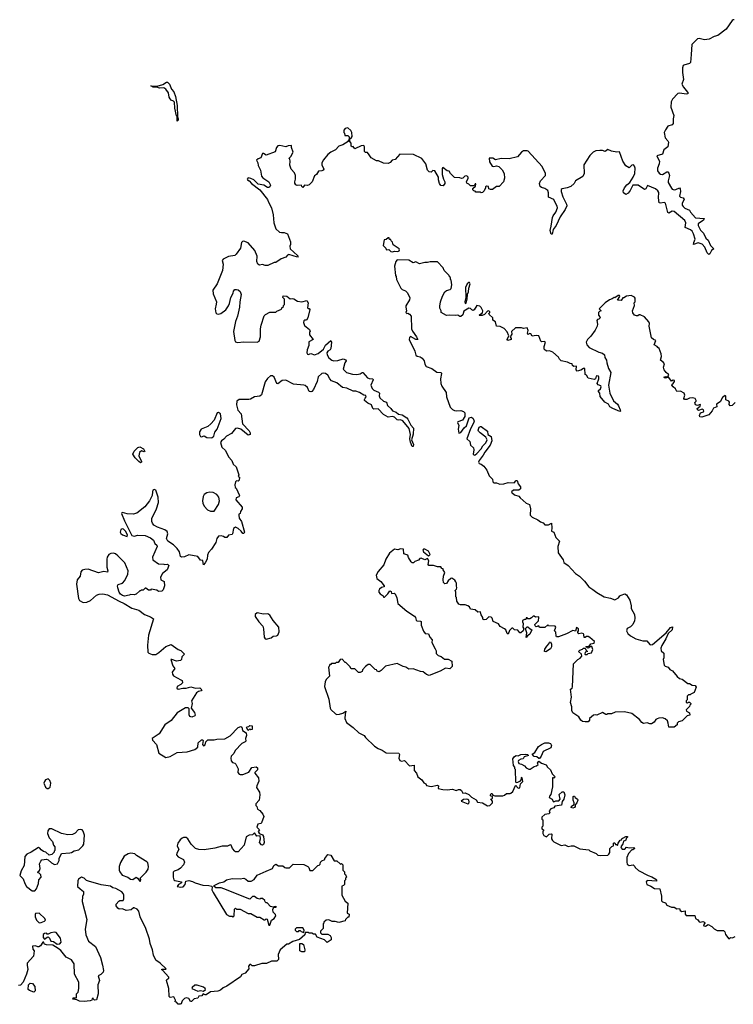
# Model space of a CAD drawing. Extents: x 2106670 to 2323771, y 35271 to 224896.
# Tile 50 of 256: x 2131667 to 2139625, y 97488 to 108472. Entities that reach past the tile are written whole.
import ezdxf

# ---------------------------------------------------------------- set-up
doc = ezdxf.new("R2010")
doc.units = 0

msp = doc.modelspace()

# ---------------------------------------------------------------- linework, layer by layer
at = {"layer": '0CON20XD'}
for points in [[(2139635, 108470), (2139625, 108472), (2139612, 108465), (2139545, 108367), (2139454, 108296), (2139410, 108285), (2139355, 108254), (2139305, 108248), (2139245, 108263), (2139225, 108258), (2139163, 108195), (2139157, 108083), (2139149, 107995), (2139135, 107984), (2139073, 107967), (2139065, 107960), (2139059, 107935), (2139058, 107885), (2139070, 107805), (2139051, 107755), (2139068, 107718), (2139116, 107665), (2139121, 107655), (2139117, 107645), (2139105, 107641), (2139025, 107653), (2139005, 107650), (2138946, 107585), (2138932, 107555), (2138927, 107497), (2138963, 107405), (2138954, 107365), (2138954, 107315), (2138945, 107300), (2138896, 107284), (2138868, 107245), (2138855, 107215), (2138864, 107154), (2138895, 107122), (2138902, 107105), (2138894, 107055), (2138850, 107020), (2138837, 106973), (2138774, 106955), (2138775, 106942), (2138801, 106895), (2138799, 106865), (2138778, 106815), (2138781, 106785), (2138799, 106759), (2138815, 106750), (2138835, 106747), (2138884, 106776), (2138895, 106774), (2138905, 106761), (2138913, 106733), (2138899, 106675), (2138900, 106655), (2138935, 106594), (2138945, 106582), (2138965, 106576), (2138985, 106578), (2139025, 106596), (2139032, 106585), (2139036, 106554), (2139026, 106505), (2139035, 106494), (2139065, 106484), (2139077, 106467), (2139054, 106425), (2139055, 106405), (2139065, 106387), (2139085, 106368), (2139137, 106347), (2139146, 106325), (2139202, 106262), (2139302, 106255), (2139292, 106235), (2139232, 106195), (2139232, 106175), (2139259, 106125), (2139291, 106091), (2139317, 106037), (2139345, 106011), (2139372, 105952), (2139408, 105915), (2139381, 105899), (2139365, 105862), (2139353, 105853), (2139335, 105872), (2139306, 105936), (2139277, 105967), (2139235, 105983), (2139180, 105965), (2139186, 105985), (2139199, 106025), (2139180, 106085), (2139165, 106114), (2139149, 106129), (2139088, 106155), (2139097, 106205), (2139085, 106233), (2138965, 106332), (2138945, 106338), (2138905, 106314), (2138895, 106320), (2138868, 106425), (2138855, 106432), (2138814, 106424), (2138800, 106430), (2138791, 106485), (2138796, 106545), (2138782, 106565), (2138758, 106585), (2138667, 106623), (2138650, 106585), (2138635, 106578), (2138565, 106625), (2138503, 106627), (2138474, 106566), (2138453, 106537), (2138425, 106524), (2138400, 106540), (2138396, 106565), (2138413, 106597), (2138439, 106631), (2138472, 106658), (2138509, 106715), (2138527, 106755), (2138530, 106815), (2138525, 106837), (2138513, 106853), (2138495, 106850), (2138465, 106820), (2138425, 106843), (2138394, 106895), (2138357, 106997), (2138326, 106994), (2138265, 107004), (2138225, 107023), (2138195, 107003), (2138165, 107013), (2138135, 107014), (2138092, 107008), (2138064, 106996), (2138024, 106956), (2137958, 106855), (2137962, 106755), (2137946, 106724), (2137867, 106673), (2137852, 106645), (2137815, 106611), (2137774, 106596), (2137715, 106586), (2137705, 106578), (2137706, 106555), (2137724, 106495), (2137766, 106415), (2137769, 106395), (2137751, 106355), (2137696, 106275), (2137651, 106175), (2137618, 106132), (2137605, 106078), (2137595, 106080), (2137581, 106121), (2137595, 106168)], [(2133425, 107340), (2133422, 107392), (2133415, 107400), (2133397, 107485), (2133392, 107552), (2133384, 107564), (2133355, 107574), (2133345, 107588), (2133335, 107610), (2133328, 107655), (2133298, 107698), (2133275, 107714), (2133225, 107710), (2133195, 107718), (2133155, 107718), (2133130, 107735), (2133199, 107731), (2133262, 107748), (2133305, 107776), (2133317, 107775), (2133336, 107755), (2133359, 107699), (2133385, 107667), (2133403, 107615), (2133423, 107515), (2133427, 107387), (2133436, 107365), (2133435, 107350), (2133425, 107340)], [(2137595, 106168), (2137609, 106265), (2137615, 106285), (2137645, 106326), (2137664, 106375), (2137662, 106392), (2137641, 106425), (2137625, 106466), (2137564, 106494), (2137565, 106540), (2137555, 106568), (2137525, 106589), (2137485, 106599), (2137472, 106612), (2137464, 106645), (2137474, 106675), (2137530, 106735), (2137532, 106755), (2137494, 106835), (2137336, 107006), (2137325, 107011), (2137285, 107008), (2137263, 106995), (2137217, 106943), (2137125, 106919), (2137035, 106923), (2136975, 106910), (2136945, 106926), (2136904, 106926), (2136908, 106885), (2136935, 106840), (2136954, 106836), (2136985, 106843), (2137010, 106835), (2137046, 106796), (2137068, 106755), (2137072, 106705), (2137062, 106665), (2137015, 106612), (2136985, 106610), (2136941, 106579), (2136918, 106578), (2136898, 106585), (2136895, 106610), (2136873, 106617), (2136862, 106608), (2136862, 106595), (2136847, 106563), (2136830, 106545), (2136815, 106540), (2136805, 106550), (2136755, 106550), (2136745, 106560), (2136732, 106562), (2136720, 106575), (2136722, 106588), (2136750, 106615), (2136755, 106640), (2136745, 106640), (2136735, 106620), (2136695, 106618), (2136677, 106637), (2136655, 106648), (2136648, 106665), (2136670, 106705), (2136670, 106715), (2136655, 106730), (2136633, 106727), (2136610, 106705), (2136595, 106700), (2136575, 106708), (2136515, 106712), (2136470, 106755), (2136455, 106782), (2136435, 106788), (2136385, 106822), (2136379, 106811), (2136378, 106745), (2136392, 106692), (2136408, 106665), (2136409, 106645), (2136391, 106619), (2136365, 106622), (2136349, 106645), (2136337, 106685), (2136336, 106715), (2136297, 106785), (2136275, 106790), (2136255, 106773), (2136232, 106775), (2136214, 106795), (2136196, 106866), (2136153, 106925), (2136057, 106967), (2135908, 106972), (2135855, 106912), (2135820, 106905), (2135799, 106881), (2135775, 106868), (2135725, 106872), (2135667, 106897), (2135645, 106898), (2135585, 106932), (2135563, 106963), (2135545, 106990), (2135525, 106990), (2135513, 107003), (2135512, 107055), (2135505, 107070), (2135475, 107066), (2135405, 107031), (2135386, 107056), (2135375, 107053), (2135365, 107062), (2135362, 107095), (2135350, 107115), (2135350, 107145), (2135365, 107152), (2135375, 107170), (2135371, 107215), (2135359, 107235), (2135325, 107266), (2135295, 107257), (2135281, 107239), (2135282, 107215), (2135290, 107205), (2135292, 107182), (2135325, 107180), (2135340, 107165), (2135340, 107135), (2135330, 107125), (2135330, 107115), (2135272, 107078), (2135225, 107062), (2135189, 107021), (2135135, 106996), (2135105, 106968), (2135055, 106910), (2135038, 106875), (2135038, 106855), (2135057, 106805), (2135052, 106795), (2135035, 106787), (2134998, 106782), (2134976, 106744), (2134955, 106730), (2134928, 106665), (2134895, 106632), (2134877, 106623), (2134842, 106628), (2134825, 106600), (2134812, 106612), (2134808, 106628), (2134763, 106623), (2134745, 106632), (2134735, 106650), (2134734, 106665), (2134744, 106695), (2134741, 106735), (2134730, 106765), (2134696, 106806), (2134678, 106848), (2134682, 106895), (2134680, 106915), (2134670, 106925), (2134692, 106945), (2134716, 106996), (2134700, 107045), (2134700, 107065), (2134695, 107070), (2134660, 107065), (2134635, 107053), (2134568, 107068), (2134545, 107064), (2134532, 107048), (2134515, 106998), (2134415, 106962), (2134385, 106980), (2134375, 106980), (2134358, 106932), (2134325, 106922), (2134308, 106905), (2134322, 106875), (2134327, 106845), (2134351, 106795), (2134362, 106725), (2134377, 106707), (2134444, 106665), (2134463, 106625), (2134455, 106607), (2134445, 106600), (2134431, 106601), (2134388, 106625), (2134327, 106637), (2134277, 106685), (2134245, 106701), (2134215, 106708), (2134203, 106695), (2134208, 106685), (2134226, 106676), (2134253, 106645), (2134346, 106576), (2134429, 106465), (2134440, 106435), (2134476, 106375), (2134494, 106294), (2134501, 106205), (2134525, 106138), (2134565, 106103), (2134585, 106097), (2134618, 106098), (2134653, 106083), (2134686, 105996), (2134686, 105965), (2134679, 105945), (2134684, 105915), (2134765, 105842), (2134771, 105835), (2134765, 105825), (2134668, 105852), (2134655, 105847), (2134635, 105822), (2134584, 105806), (2134525, 105762), (2134505, 105762), (2134435, 105732), (2134405, 105730), (2134375, 105740), (2134343, 105733), (2134322, 105745), (2134313, 105775), (2134316, 105836), (2134289, 105899), (2134215, 105983), (2134165, 106002), (2134152, 105998), (2134140, 105985), (2134130, 105925), (2134082, 105855), (2134065, 105843), (2133995, 105830), (2133935, 105800), (2133924, 105785), (2133937, 105745), (2133929, 105675), (2133870, 105525), (2133822, 105455), (2133823, 105413), (2133860, 105325), (2133858, 105298), (2133847, 105245), (2133853, 105203), (2133865, 105190), (2133885, 105188), (2133910, 105195), (2133966, 105234), (2133995, 105280), (2134008, 105305), (2134022, 105375), (2134047, 105423), (2134050, 105445), (2134068, 105462), (2134085, 105462), (2134105, 105460), (2134125, 105440), (2134138, 105405), (2134123, 105325), (2134120, 105265), (2134096, 105165), (2134072, 105105), (2134053, 104995), (2134066, 104895), (2134075, 104880), (2134095, 104870), (2134165, 104878), (2134315, 104874), (2134338, 104885), (2134353, 104935), (2134354, 105024), (2134360, 105065), (2134395, 105170), (2134410, 105185), (2134455, 105210), (2134525, 105210), (2134535, 105220), (2134588, 105242), (2134592, 105258), (2134608, 105272), (2134610, 105285), (2134620, 105295), (2134620, 105355), (2134600, 105375), (2134605, 105390), (2134645, 105388), (2134685, 105360), (2134705, 105362), (2134725, 105357), (2134765, 105332), (2134815, 105326), (2134868, 105338), (2134883, 105315), (2134878, 105258), (2134885, 105250), (2134895, 105250), (2134902, 105238), (2134882, 105145), (2134865, 105120), (2134845, 105120), (2134837, 105113), (2134832, 105095), (2134845, 105060), (2134898, 105015), (2134908, 104995), (2134900, 104985), (2134900, 104955), (2134940, 104905), (2134893, 104877), (2134893, 104837), (2134872, 104788), (2134870, 104755), (2134875, 104742), (2134885, 104738), (2134915, 104750), (2134955, 104734), (2134995, 104749), (2135055, 104798), (2135079, 104841), (2135135, 104894), (2135146, 104875), (2135136, 104804), (2135129, 104791), (2135104, 104776), (2135093, 104755), (2135096, 104735), (2135115, 104700), (2135148, 104675), (2135172, 104668), (2135215, 104669), (2135275, 104688), (2135305, 104678), (2135308, 104665), (2135292, 104645), (2135273, 104575), (2135312, 104535), (2135379, 104519), (2135425, 104516), (2135465, 104522), (2135485, 104538), (2135495, 104536), (2135545, 104478), (2135565, 104470), (2135606, 104466), (2135608, 104455), (2135584, 104395), (2135597, 104357), (2135615, 104340), (2135668, 104318), (2135678, 104305), (2135677, 104275), (2135684, 104255), (2135725, 104218), (2135756, 104206), (2135770, 104170), (2135807, 104135), (2135825, 104108), (2135865, 104095), (2135893, 104073), (2135931, 104065), (2135985, 104030), (2135995, 104017), (2136028, 103948), (2136059, 103915), (2136055, 103850), (2136036, 103785), (2136058, 103735), (2136055, 103710), (2136045, 103710), (2136025, 103760), (2136019, 103795), (2136026, 103845), (2136010, 103910), (2135939, 103999), (2135915, 104009), (2135894, 104004), (2135875, 104008), (2135846, 104037), (2135826, 104046), (2135775, 104038), (2135725, 104068), (2135665, 104133), (2135615, 104129), (2135604, 104134), (2135590, 104175), (2135549, 104195), (2135514, 104225), (2135512, 104235), (2135521, 104249), (2135531, 104265), (2135529, 104279), (2135505, 104282), (2135457, 104315), (2135415, 104327), (2135385, 104328), (2135315, 104360), (2135268, 104368), (2135205, 104420), (2135144, 104444), (2135124, 104465), (2135105, 104508), (2135079, 104525), (2135055, 104529), (2135037, 104525), (2134995, 104487), (2134983, 104435), (2134943, 104347), (2134926, 104324), (2134915, 104319), (2134896, 104326), (2134875, 104368), (2134851, 104391), (2134835, 104397), (2134720, 104405), (2134635, 104451), (2134595, 104449), (2134545, 104410), (2134535, 104412), (2134506, 104485), (2134485, 104498), (2134465, 104498), (2134430, 104470), (2134405, 104431), (2134363, 104287), (2134345, 104274), (2134286, 104264), (2134242, 104238), (2134224, 104236), (2134113, 104237), (2134088, 104215), (2134084, 104175), (2134100, 104115), (2134138, 104075), (2134150, 103965), (2134226, 103885), (2134239, 103865), (2134238, 103845), (2134215, 103836), (2134133, 103905), (2134095, 103916), (2134075, 103912), (2134028, 103855), (2133975, 103828), (2133945, 103792), (2133917, 103773), (2133908, 103755), (2133922, 103705), (2133963, 103665), (2133996, 103596), (2134032, 103555), (2134048, 103515), (2134080, 103485), (2134110, 103395), (2134103, 103375), (2134117, 103367), (2134115, 103337), (2134105, 103326), (2134085, 103328), (2134072, 103315), (2134068, 103285), (2134070, 103255), (2134080, 103245), (2134117, 103165), (2134110, 103150), (2134081, 103139), (2134078, 103115), (2134147, 103033), (2134148, 103015), (2134130, 102985), (2134127, 102963), (2134110, 102955), (2134110, 102945), (2134115, 102910), (2134141, 102875), (2134173, 102755), (2134165, 102742), (2134155, 102742), (2134136, 102766)], [(2135825, 105884), (2135845, 105890), (2135885, 105888), (2135900, 105895), (2135902, 105905), (2135898, 105915), (2135831, 105961), (2135825, 105990), (2135810, 106005), (2135805, 106020), (2135792, 106022), (2135788, 106038), (2135775, 106040), (2135755, 106020), (2135732, 106018), (2135720, 105955), (2135750, 105925), (2135754, 105904), (2135785, 105910), (2135806, 105886), (2135825, 105884)], [(2139645, 104203), (2139613, 104167), (2139590, 104165), (2139578, 104178), (2139581, 104205), (2139576, 104215), (2139543, 104233), (2139543, 104273), (2139535, 104280), (2139503, 104257), (2139479, 104211), (2139438, 104185), (2139440, 104155), (2139405, 104138), (2139391, 104109), (2139351, 104065), (2139275, 104040), (2139253, 104043), (2139250, 104055), (2139258, 104085), (2139292, 104098), (2139297, 104105), (2139291, 104121), (2139279, 104129), (2139236, 104114), (2139225, 104120), (2139224, 104136), (2139255, 104160), (2139260, 104175), (2139255, 104180), (2139225, 104167), (2139203, 104175), (2139198, 104202), (2139210, 104215), (2139210, 104225), (2139201, 104245), (2139175, 104253), (2139135, 104251), (2139106, 104234), (2139082, 104235), (2139074, 104245), (2139086, 104285), (2139077, 104305), (2139035, 104328), (2138994, 104324), (2138980, 104355), (2138954, 104375), (2138940, 104395), (2138942, 104408), (2138956, 104414), (2138970, 104435), (2138968, 104448), (2138955, 104450), (2138935, 104440), (2138905, 104480), (2138865, 104473), (2138850, 104485), (2138875, 104492), (2138895, 104490), (2138907, 104505), (2138903, 104515), (2138878, 104535), (2138854, 104565), (2138847, 104595), (2138857, 104633), (2138845, 104649), (2138813, 104675), (2138823, 104715), (2138822, 104745), (2138800, 104805), (2138784, 104814), (2138775, 104828), (2138742, 104845), (2138762, 104892), (2138735, 104903), (2138714, 104925), (2138688, 105055), (2138690, 105085), (2138685, 105102), (2138635, 105157), (2138585, 105180), (2138575, 105180), (2138562, 105168), (2138545, 105168), (2138525, 105178), (2138503, 105203), (2138500, 105225), (2138522, 105285), (2138520, 105315), (2138530, 105325), (2138532, 105365), (2138525, 105378), (2138485, 105397), (2138433, 105387), (2138405, 105370), (2138395, 105370), (2138375, 105340), (2138332, 105342), (2138360, 105385), (2138357, 105397), (2138340, 105395), (2138305, 105370), (2138295, 105372), (2138275, 105358), (2138245, 105348), (2138197, 105313), (2138130, 105245), (2138150, 105225), (2138132, 105218), (2138120, 105205), (2138122, 105175), (2138138, 105158), (2138140, 105145), (2138127, 105133), (2138111, 105129), (2138102, 105115), (2138112, 105075), (2138107, 105055), (2138085, 105008), (2138038, 104942), (2137998, 104905), (2137983, 104875), (2137991, 104845), (2138019, 104815), (2138126, 104764), (2138165, 104753), (2138190, 104735), (2138194, 104705), (2138210, 104675), (2138213, 104645), (2138235, 104580), (2138261, 104535), (2138232, 104395), (2138250, 104305), (2138290, 104220), (2138332, 104185), (2138344, 104165), (2138365, 104120), (2138366, 104105), (2138360, 104100), (2138280, 104135), (2138250, 104155), (2138234, 104184), (2138194, 104205), (2138141, 104270), (2138137, 104305), (2138122, 104325), (2138122, 104335), (2138145, 104356), (2138152, 104375), (2138147, 104387), (2138119, 104399), (2138107, 104415), (2138126, 104465), (2138127, 104485), (2138120, 104495), (2138105, 104499), (2138097, 104495), (2138089, 104465), (2138075, 104457), (2138005, 104474), (2137988, 104505), (2137972, 104515), (2137970, 104580), (2137955, 104582), (2137925, 104564), (2137885, 104551), (2137871, 104565), (2137875, 104608), (2137845, 104602), (2137832, 104615), (2137830, 104635), (2137805, 104638), (2137775, 104651), (2137705, 104666), (2137686, 104685), (2137675, 104708), (2137612, 104765), (2137575, 104780), (2137545, 104776), (2137526, 104786), (2137517, 104797), (2137516, 104825), (2137530, 104875), (2137515, 104883), (2137485, 104880), (2137477, 104887), (2137455, 104947), (2137425, 104950), (2137383, 104943), (2137368, 104968), (2137355, 104972), (2137335, 104960), (2137330, 104975), (2137336, 105004), (2137325, 105034), (2137285, 105026), (2137265, 105036), (2137195, 105034), (2137151, 104995), (2137154, 104965), (2137136, 104935), (2137149, 104915), (2137148, 104905), (2137110, 104895), (2137104, 104905), (2137122, 104945), (2137105, 104992), (2137068, 105028), (2137025, 105048), (2136984, 105054), (2136975, 105100), (2136945, 105120), (2136942, 105145), (2136902, 105185), (2136900, 105195), (2136910, 105205), (2136910, 105215), (2136900, 105225), (2136885, 105222), (2136850, 105185), (2136825, 105173), (2136795, 105172), (2136790, 105175), (2136798, 105185), (2136827, 105203), (2136831, 105225), (2136813, 105263), (2136798, 105278), (2136765, 105283), (2136736, 105235), (2136725, 105230), (2136708, 105235), (2136695, 105252), (2136674, 105256), (2136620, 105220), (2136610, 105180), (2136585, 105163), (2136575, 105163), (2136555, 105177), (2136525, 105171), (2136455, 105178), (2136425, 105174), (2136368, 105205), (2136367, 105225), (2136351, 105255), (2136351, 105275), (2136360, 105325), (2136383, 105387), (2136410, 105435), (2136425, 105450), (2136467, 105463), (2136480, 105475), (2136488, 105515), (2136477, 105567), (2136470, 105575), (2136470, 105595), (2136460, 105605), (2136458, 105618), (2136412, 105662), (2136400, 105675), (2136390, 105705), (2136325, 105770), (2136245, 105772), (2136215, 105762), (2136185, 105762), (2136125, 105750), (2136085, 105770), (2136055, 105760), (2136005, 105788), (2135878, 105792), (2135862, 105775), (2135846, 105724), (2135858, 105618), (2135867, 105607), (2135870, 105575), (2135919, 105479), (2135934, 105464), (2135968, 105448), (2135992, 105425), (2136018, 105368), (2136013, 105347), (2135975, 105280), (2135972, 105265), (2135980, 105225), (2135973, 105205), (2135985, 105194), (2135995, 105200), (2136015, 105188), (2136032, 105165), (2136037, 105025), (2136047, 104997)], [(2136635, 105308), (2136645, 105310), (2136657, 105355), (2136661, 105409), (2136673, 105435), (2136674, 105476), (2136692, 105525), (2136685, 105539), (2136675, 105539), (2136656, 105525), (2136637, 105485), (2136641, 105375), (2136631, 105325), (2136635, 105308)], [(2136047, 104997), (2136091, 104935), (2136106, 104904), (2136084, 104904), (2136025, 104938), (2136013, 104927), (2136012, 104905), (2136072, 104775), (2136085, 104730), (2136098, 104718), (2136132, 104712), (2136155, 104698), (2136176, 104666), (2136185, 104630), (2136200, 104605), (2136265, 104582), (2136320, 104540), (2136367, 104535), (2136371, 104525), (2136360, 104465), (2136363, 104415), (2136374, 104384), (2136424, 104314), (2136428, 104265), (2136469, 104149), (2136494, 104124), (2136515, 104113), (2136535, 104109), (2136585, 104113), (2136615, 104100), (2136630, 104085), (2136632, 104045), (2136607, 104005), (2136555, 103987), (2136551, 103979), (2136563, 103945), (2136556, 103905), (2136565, 103860), (2136585, 103867), (2136622, 103918), (2136648, 103942), (2136678, 104032), (2136705, 104038), (2136725, 104025), (2136735, 103995), (2136729, 103971), (2136693, 103907), (2136655, 103795), (2136686, 103765), (2136694, 103725), (2136727, 103697), (2136733, 103675), (2136724, 103625), (2136735, 103616), (2136745, 103619), (2136765, 103632), (2136814, 103685), (2136833, 103717), (2136867, 103753), (2136882, 103785), (2136866, 103816), (2136802, 103862), (2136782, 103882), (2136779, 103895), (2136790, 103925), (2136805, 103935), (2136815, 103933), (2136885, 103881), (2136889, 103845), (2136925, 103821), (2136931, 103775), (2136913, 103725), (2136853, 103647), (2136837, 103613), (2136791, 103555), (2136783, 103535), (2136792, 103522), (2136815, 103514), (2136842, 103492), (2136878, 103448), (2136904, 103384), (2136938, 103348), (2136945, 103318), (2136954, 103305), (2136986, 103306), (2137022, 103292), (2137065, 103294), (2137115, 103310), (2137180, 103305), (2137205, 103332), (2137215, 103330), (2137225, 103295), (2137252, 103262), (2137253, 103237), (2137235, 103224), (2137175, 103224), (2137150, 103205), (2137156, 103196), (2137185, 103171), (2137235, 103158), (2137247, 103137), (2137315, 103078), (2137353, 103063), (2137364, 103014), (2137360, 102945), (2137381, 102921), (2137445, 102893), (2137475, 102870), (2137505, 102859), (2137525, 102838), (2137565, 102838), (2137596, 102856), (2137601, 102805), (2137597, 102767), (2137624, 102754), (2137646, 102695), (2137688, 102655), (2137668, 102595), (2137672, 102525), (2137727, 102445), (2137736, 102416), (2137782, 102385), (2137865, 102294), (2137910, 102265), (2137965, 102208), (2138014, 102144), (2138057, 102117), (2138102, 102082), (2138185, 102032), (2138255, 102020), (2138305, 101999), (2138346, 102023), (2138361, 102045), (2138375, 102054), (2138415, 102067), (2138435, 102055), (2138472, 101995), (2138487, 101935), (2138488, 101905), (2138524, 101835), (2138528, 101795), (2138524, 101765), (2138504, 101725), (2138480, 101700), (2138440, 101680), (2138433, 101655), (2138448, 101625), (2138479, 101599), (2138540, 101565), (2138615, 101543), (2138662, 101542), (2138695, 101503), (2138705, 101499), (2138725, 101502), (2138878, 101632), (2138925, 101690), (2138948, 101698), (2138942, 101665), (2138898, 101625), (2138872, 101565), (2138828, 101492), (2138818, 101462), (2138822, 101432), (2138850, 101405), (2138852, 101355), (2138843, 101333), (2138855, 101270), (2138865, 101260), (2138898, 101248), (2138918, 101225), (2138948, 101208), (2138998, 101145), (2139024, 101124), (2139054, 101114), (2139118, 101068), (2139135, 101068), (2139165, 101050), (2139200, 101045), (2139210, 101025), (2139190, 100965), (2139152, 100948), (2139145, 100940), (2139125, 100940), (2139110, 100925), (2139110, 100885), (2139100, 100875), (2139100, 100855), (2139115, 100850), (2139125, 100860), (2139135, 100860), (2139150, 100845), (2139150, 100835), (2139140, 100825), (2139138, 100812), (2139100, 100775), (2139105, 100760), (2139135, 100740), (2139140, 100715), (2139110, 100705), (2139055, 100650), (2139015, 100640), (2139000, 100625), (2139000, 100605), (2138965, 100578), (2138905, 100580), (2138900, 100625), (2138891, 100651), (2138865, 100673), (2138835, 100683), (2138795, 100682), (2138775, 100672), (2138762, 100665), (2138743, 100637), (2138712, 100618), (2138695, 100618), (2138665, 100628), (2138625, 100622), (2138605, 100632), (2138578, 100665), (2138495, 100732), (2138412, 100752), (2138307, 100747), (2138265, 100730), (2138225, 100730), (2138215, 100720), (2138205, 100720), (2138165, 100742), (2138105, 100712), (2138085, 100717), (2138065, 100712), (2138022, 100678), (2138022, 100658), (2138005, 100640), (2137975, 100638), (2137945, 100643), (2137925, 100658), (2137902, 100695), (2137835, 100738), (2137826, 100765), (2137824, 100806), (2137810, 100855), (2137821, 100915), (2137810, 101005), (2137828, 101015), (2137831, 101029), (2137842, 101285), (2137892, 101335), (2137919, 101351), (2137937, 101373), (2137933, 101393), (2137900, 101425), (2137912, 101438), (2137945, 101450), (2137955, 101460), (2137975, 101460), (2137982, 101442), (2138000, 101425), (2137972, 101418), (2137970, 101395), (2137975, 101390), (2137995, 101390), (2138005, 101400), (2138045, 101410), (2138057, 101445), (2138048, 101478), (2138035, 101480), (2138005, 101460), (2137980, 101475), (2137985, 101480), (2138018, 101482), (2138035, 101510), (2138073, 101517), (2138078, 101535), (2138025, 101582), (2138005, 101592), (2137988, 101592), (2137975, 101580), (2137962, 101582), (2137960, 101615), (2137955, 101620), (2137935, 101628), (2137902, 101622), (2137890, 101635), (2137890, 101645), (2137900, 101655), (2137900, 101675), (2137875, 101690), (2137865, 101650), (2137835, 101660), (2137765, 101622), (2137675, 101588), (2137655, 101588), (2137648, 101595), (2137645, 101640), (2137630, 101655), (2137647, 101695), (2137640, 101705), (2137565, 101710), (2137555, 101720), (2137525, 101692), (2137465, 101690), (2137455, 101710), (2137425, 101700), (2137415, 101710), (2137413, 101727), (2137452, 101765), (2137458, 101805), (2137455, 101810), (2137418, 101808), (2137405, 101820), (2137392, 101818), (2137375, 101800), (2137355, 101790), (2137335, 101790), (2137325, 101800), (2137315, 101800), (2137310, 101780), (2137295, 101782), (2137275, 101768), (2137273, 101755), (2137282, 101735), (2137278, 101695), (2137290, 101675), (2137281, 101655), (2137256, 101634), (2137244, 101634), (2137222, 101662), (2137185, 101664), (2137165, 101684), (2137156, 101684), (2137130, 101660), (2137115, 101618), (2137104, 101624), (2137088, 101665), (2137075, 101678), (2137024, 101704), (2137005, 101732), (2136947, 101757), (2136936, 101795), (2136926, 101806), (2136898, 101812), (2136868, 101782), (2136845, 101778), (2136833, 101785), (2136833, 101805), (2136814, 101834), (2136806, 101866), (2136775, 101861), (2136745, 101889), (2136695, 101898), (2136682, 101922), (2136665, 101934), (2136635, 101943), (2136584, 101944), (2136565, 101952), (2136542, 101985), (2136540, 102025), (2136530, 102035), (2136530, 102085), (2136523, 102105), (2136540, 102120), (2136543, 102135), (2136537, 102155), (2136539, 102185), (2136532, 102202), (2136519, 102219), (2136485, 102241), (2136475, 102240), (2136446, 102214), (2136425, 102182), (2136408, 102178), (2136392, 102192), (2136388, 102225), (2136392, 102265), (2136408, 102305), (2136390, 102335), (2136390, 102345), (2136375, 102350), (2136365, 102370), (2136325, 102370), (2136282, 102382), (2136230, 102385), (2136223, 102395), (2136230, 102435), (2136215, 102463), (2136185, 102448), (2136145, 102464), (2136128, 102462), (2136115, 102443), (2136073, 102427), (2136057, 102413), (2136045, 102412), (2136033, 102423), (2136003, 102473), (2135997, 102497), (2135950, 102515), (2135947, 102567), (2135915, 102568), (2135885, 102558), (2135845, 102566), (2135790, 102520), (2135752, 102455), (2135728, 102392), (2135664, 102316), (2135644, 102275), (2135649, 102239), (2135696, 102206), (2135730, 102155), (2135730, 102145), (2135702, 102138), (2135681, 102119), (2135672, 102105), (2135672, 102085), (2135687, 102067), (2135720, 102045), (2135725, 102030), (2135735, 102030), (2135773, 102067), (2135795, 102100), (2135808, 102095), (2135812, 102072), (2135844, 102074), (2135855, 102068), (2135874, 102024), (2135885, 101958), (2135984, 101875), (2136070, 101820), (2136082, 101805), (2136088, 101775), (2136095, 101766), (2136135, 101764), (2136145, 101758), (2136146, 101716), (2136172, 101652), (2136190, 101625), (2136225, 101620), (2136242, 101585), (2136268, 101555), (2136262, 101525), (2136300, 101455)], [(2133805, 103808), (2133815, 103812), (2133832, 103825), (2133845, 103870), (2133870, 103905), (2133913, 104025), (2133906, 104076), (2133885, 104092), (2133868, 104085), (2133836, 104005), (2133800, 103965), (2133765, 103934), (2133690, 103905), (2133674, 103876), (2133672, 103845), (2133685, 103822), (2133695, 103820), (2133725, 103830), (2133755, 103810), (2133805, 103808)], [(2133015, 103530), (2132995, 103542), (2132954, 103584), (2132929, 103625), (2132942, 103658), (2132985, 103699), (2133005, 103708), (2133049, 103685), (2133064, 103656), (2133055, 103650), (2133025, 103662), (2133004, 103645), (2132996, 103605), (2133025, 103545), (2133024, 103535), (2133015, 103530)], [(2134136, 102766), (2134105, 102797), (2134075, 102810), (2134053, 102797), (2134042, 102735), (2134035, 102728), (2133995, 102722), (2133976, 102694), (2133955, 102694), (2133939, 102708), (2133915, 102716), (2133885, 102711), (2133866, 102685), (2133855, 102640), (2133805, 102564), (2133772, 102528), (2133761, 102499), (2133758, 102455), (2133735, 102412), (2133715, 102390), (2133708, 102438), (2133682, 102442), (2133655, 102483), (2133555, 102501), (2133505, 102479), (2133475, 102478), (2133462, 102485), (2133448, 102535), (2133425, 102572), (2133382, 102615), (2133318, 102655), (2133303, 102685), (2133318, 102735), (2133313, 102763), (2133285, 102780), (2133205, 102810), (2133164, 102834), (2133147, 102855), (2133140, 102875), (2133141, 102909), (2133192, 103015), (2133214, 103085), (2133212, 103145), (2133185, 103222), (2133165, 103232), (2133152, 103225), (2133147, 103207), (2133143, 103165), (2133116, 103105), (2133061, 103039), (2132972, 102968), (2132934, 102956), (2132865, 102959), (2132815, 102974), (2132805, 102972), (2132802, 102965), (2132835, 102880), (2132919, 102719), (2132945, 102710), (2132985, 102720), (2133065, 102717), (2133125, 102692), (2133160, 102665), (2133175, 102630), (2133195, 102610), (2133200, 102595), (2133148, 102475), (2133150, 102445), (2133215, 102402), (2133275, 102400), (2133283, 102393), (2133315, 102397), (2133330, 102385), (2133312, 102335), (2133260, 102295), (2133238, 102252), (2133242, 102222), (2133280, 102205), (2133282, 102155), (2133268, 102112), (2133252, 102098), (2133214, 102094), (2133195, 102108), (2133135, 102120), (2133125, 102110), (2133105, 102110), (2133075, 102130), (2133065, 102130), (2133045, 102110), (2133025, 102110), (2133015, 102100), (2133005, 102100), (2132965, 102062), (2132945, 102058), (2132905, 102060), (2132886, 102054), (2132835, 102040), (2132815, 102047), (2132792, 102062), (2132777, 102085), (2132760, 102135), (2132758, 102155), (2132765, 102170), (2132815, 102188), (2132840, 102215), (2132872, 102288), (2132877, 102325), (2132838, 102415), (2132763, 102493), (2132735, 102514), (2132715, 102520), (2132684, 102516), (2132662, 102505), (2132642, 102475), (2132637, 102455), (2132638, 102365), (2132650, 102325), (2132645, 102310), (2132605, 102317), (2132545, 102300), (2132432, 102342), (2132395, 102340), (2132365, 102330), (2132348, 102312), (2132340, 102265), (2132308, 102225), (2132301, 102175), (2132323, 102015), (2132335, 101992), (2132375, 101972), (2132416, 101974), (2132455, 101994), (2132525, 102052), (2132555, 102064), (2132595, 102069), (2132648, 102058), (2132776, 101984), (2132831, 101961), (2132918, 101908), (2132994, 101884), (2133058, 101838), (2133125, 101811), (2133158, 101788), (2133103, 101607), (2133093, 101493), (2133096, 101416), (2133106, 101406), (2133145, 101392), (2133185, 101392), (2133218, 101412), (2133295, 101480), (2133355, 101501), (2133435, 101448), (2133465, 101435), (2133506, 101395), (2133477, 101363), (2133471, 101335), (2133462, 101325), (2133415, 101317), (2133365, 101336), (2133353, 101335), (2133375, 101265), (2133396, 101235), (2133369, 101195), (2133370, 101170), (2133384, 101154), (2133465, 101109), (2133479, 101099), (2133482, 101075), (2133465, 101056), (2133423, 101035), (2133420, 101015), (2133435, 101002), (2133485, 101014), (2133525, 101015), (2133575, 101029), (2133626, 101014), (2133675, 101020), (2133697, 100995), (2133690, 100985), (2133662, 100978), (2133638, 100962), (2133584, 100875), (2133590, 100845), (2133581, 100791), (2133616, 100745), (2133623, 100715), (2133620, 100705), (2133585, 100691), (2133565, 100698), (2133556, 100716), (2133558, 100785), (2133545, 100797), (2133515, 100794), (2133425, 100738), (2133355, 100653), (2133285, 100605), (2133223, 100507), (2133143, 100455), (2133148, 100435), (2133192, 100385), (2133218, 100288), (2133295, 100243), (2133345, 100253), (2133424, 100296), (2133535, 100303), (2133621, 100329), (2133652, 100355), (2133658, 100405), (2133695, 100438), (2133705, 100440), (2133712, 100432), (2133706, 100385), (2133715, 100371), (2133735, 100384), (2133743, 100417), (2133765, 100440), (2133835, 100438), (2133865, 100447), (2133955, 100448), (2134015, 100482), (2134104, 100576), (2134135, 100588), (2134145, 100580), (2134152, 100542), (2134192, 100515), (2134196, 100485), (2134187, 100455), (2134188, 100425), (2134180, 100415), (2134143, 100397), (2134071, 100319), (2134056, 100285), (2134026, 100255), (2134022, 100235), (2134026, 100205), (2134040, 100185), (2134065, 100179), (2134077, 100167), (2134103, 100115), (2134101, 100075), (2134114, 100055), (2134125, 100051), (2134155, 100052), (2134224, 100076), (2134255, 100130), (2134305, 100138), (2134320, 100125), (2134318, 100105), (2134290, 100075), (2134290, 100065), (2134332, 100015), (2134333, 99977), (2134310, 99925), (2134308, 99905), (2134343, 99855), (2134344, 99825), (2134338, 99765), (2134300, 99725), (2134300, 99705), (2134310, 99695), (2134320, 99665), (2134345, 99650), (2134379, 99609), (2134388, 99585), (2134365, 99513), (2134355, 99504), (2134321, 99499), (2134310, 99465), (2134340, 99435), (2134328, 99415), (2134337, 99397), (2134348, 99388), (2134375, 99380), (2134385, 99360), (2134392, 99295), (2134385, 99270), (2134375, 99262), (2134365, 99268), (2134343, 99295), (2134352, 99335), (2134348, 99368), (2134313, 99363), (2134285, 99400), (2134262, 99378), (2134225, 99376), (2134194, 99356), (2134172, 99265), (2134105, 99189), (2134075, 99189), (2134065, 99195), (2134041, 99225), (2134026, 99265), (2134015, 99268), (2133986, 99254), (2133926, 99254), (2133845, 99229), (2133725, 99213), (2133666, 99216), (2133627, 99225), (2133579, 99275), (2133541, 99335), (2133525, 99350), (2133495, 99349), (2133478, 99342), (2133457, 99323), (2133430, 99285), (2133423, 99255), (2133440, 99215), (2133418, 99175), (2133417, 99155), (2133435, 99134), (2133493, 99103), (2133504, 99075), (2133492, 99045), (2133462, 99005), (2133435, 98988), (2133390, 98975), (2133378, 98962), (2133377, 98907), (2133387, 98875), (2133398, 98868), (2133472, 98855), (2133470, 98845), (2133438, 98825), (2133423, 98803), (2133465, 98796), (2133491, 98799), (2133514, 98826), (2133520, 98860), (2133555, 98868), (2133595, 98859), (2133625, 98842), (2133708, 98818), (2133775, 98814), (2133808, 98805), (2133813, 98795), (2133810, 98765), (2133824, 98735), (2133975, 98490), (2134005, 98470), (2134035, 98470), (2134045, 98460), (2134060, 98475), (2134062, 98548), (2134075, 98560), (2134085, 98550), (2134125, 98550), (2134215, 98500), (2134245, 98500), (2134315, 98460), (2134345, 98460), (2134395, 98430), (2134405, 98430), (2134415, 98440), (2134425, 98438), (2134445, 98372), (2134455, 98372), (2134477, 98425), (2134505, 98445), (2134524, 98475), (2134521, 98491), (2134494, 98515), (2134490, 98545), (2134500, 98570), (2134525, 98570), (2134530, 98575), (2134515, 98580), (2134495, 98570), (2134465, 98578), (2134425, 98620), (2134415, 98620), (2134405, 98630), (2134400, 98645), (2134375, 98670), (2134355, 98670), (2134345, 98660), (2134315, 98670), (2134285, 98690), (2134265, 98690), (2134235, 98662), (2133945, 98778), (2133913, 98787), (2133855, 98789), (2133832, 98805), (2133837, 98815), (2133896, 98844), (2133945, 98854), (2133972, 98875), (2134035, 98891), (2134125, 98889), (2134165, 98896), (2134188, 98885), (2134215, 98860), (2134249, 98861), (2134281, 98879), (2134315, 98930), (2134415, 98973), (2134485, 99002), (2134502, 99035), (2134525, 99052), (2134555, 99033), (2134602, 99032), (2134623, 99013), (2134635, 99010), (2134675, 99010), (2134718, 99052), (2134835, 99048), (2134880, 99025), (2134890, 99015), (2134902, 98982), (2134935, 98980), (2134992, 99038), (2135005, 99040), (2135018, 99052), (2135020, 99075), (2135035, 99090), (2135070, 99105), (2135070, 99115), (2135105, 99160), (2135135, 99150), (2135175, 99090), (2135205, 99090), (2135240, 99055), (2135247, 99053), (2135255, 99060), (2135270, 99045), (2135270, 98985), (2135290, 98965), (2135290, 98945), (2135300, 98935), (2135310, 98905), (2135300, 98895), (2135300, 98875), (2135290, 98865), (2135290, 98825), (2135278, 98812), (2135260, 98805), (2135260, 98705), (2135295, 98640), (2135328, 98615), (2135320, 98505), (2135340, 98495), (2135338, 98462), (2135325, 98460), (2135300, 98435), (2135295, 98420), (2135225, 98400), (2135185, 98410), (2135151, 98411), (2135115, 98430), (2135085, 98428), (2135060, 98405), (2135060, 98395), (2135050, 98385), (2135050, 98335), (2135020, 98305), (2135020, 98285), (2135035, 98272), (2135105, 98270), (2135130, 98255), (2135142, 98232), (2135142, 98208), (2135095, 98178), (2135065, 98207), (2134986, 98236), (2134965, 98270), (2134945, 98270), (2134925, 98280), (2134895, 98280), (2134885, 98290), (2134852, 98288), (2134848, 98262), (2134788, 98212), (2134713, 98187)], [(2133795, 102988), (2133835, 102990), (2133883, 103065), (2133896, 103105), (2133889, 103145), (2133864, 103175), (2133825, 103198), (2133789, 103201), (2133755, 103194), (2133726, 103175), (2133714, 103155), (2133704, 103105), (2133708, 103078), (2133724, 103045), (2133760, 103005), (2133795, 102988)], [(2132865, 102708), (2132869, 102725), (2132848, 102768), (2132825, 102789), (2132808, 102792), (2132794, 102786), (2132786, 102755), (2132795, 102740), (2132815, 102726), (2132865, 102708)], [(2136225, 102493), (2136235, 102494), (2136243, 102505), (2136242, 102515), (2136225, 102543), (2136185, 102566), (2136172, 102565), (2136163, 102555), (2136170, 102535), (2136225, 102493)], [(2134415, 101563), (2134472, 101578), (2134494, 101596), (2134531, 101599), (2134544, 101606), (2134559, 101645), (2134557, 101695), (2134495, 101768), (2134455, 101828), (2134435, 101846), (2134385, 101840), (2134315, 101856), (2134292, 101838), (2134294, 101815), (2134333, 101755), (2134377, 101705), (2134386, 101676), (2134393, 101585), (2134401, 101571), (2134415, 101563)], [(2137315, 101580), (2137324, 101634), (2137310, 101665), (2137310, 101685), (2137325, 101700), (2137335, 101700), (2137360, 101675), (2137380, 101665), (2137355, 101617), (2137330, 101600), (2137315, 101580)], [(2137535, 101422), (2137520, 101425), (2137525, 101450), (2137544, 101485), (2137572, 101515), (2137575, 101528), (2137585, 101530), (2137598, 101505), (2137598, 101475), (2137588, 101455), (2137535, 101422)], [(2136300, 101455), (2136312, 101432), (2136313, 101403), (2136335, 101380), (2136367, 101367), (2136405, 101340), (2136445, 101340), (2136486, 101316), (2136490, 101255), (2136465, 101230), (2136415, 101238), (2136357, 101203), (2136232, 101158), (2136205, 101168), (2136165, 101198), (2136135, 101202), (2136055, 101232), (2136005, 101228), (2135975, 101250), (2135945, 101258), (2135875, 101290), (2135748, 101262), (2135699, 101211), (2135675, 101198), (2135654, 101204), (2135645, 101220), (2135630, 101225), (2135575, 101280), (2135555, 101280), (2135522, 101258), (2135489, 101221), (2135485, 101200), (2135465, 101188), (2135445, 101190), (2135405, 101230), (2135365, 101230), (2135350, 101255), (2135305, 101300), (2135295, 101300), (2135265, 101340), (2135240, 101335), (2135217, 101303), (2135195, 101300), (2135185, 101290), (2135145, 101290), (2135135, 101280), (2135125, 101280), (2135120, 101255), (2135112, 101248), (2135122, 101148), (2135085, 101110), (2135072, 101085), (2135068, 101035), (2135114, 100894), (2135131, 100791), (2135137, 100777), (2135188, 100728), (2135205, 100722), (2135235, 100723), (2135270, 100735), (2135305, 100760), (2135298, 100725), (2135292, 100675), (2135311, 100631), (2135386, 100576), (2135450, 100515), (2135510, 100485), (2135522, 100465), (2135625, 100368), (2135663, 100343), (2135710, 100325), (2135755, 100292), (2135895, 100288), (2135901, 100275), (2135894, 100234), (2135907, 100207), (2135925, 100200), (2135957, 100207), (2136015, 100148), (2136066, 100156), (2136068, 100098), (2136092, 100065), (2136108, 100025), (2136153, 99993), (2136175, 99958), (2136196, 99946), (2136205, 99928), (2136255, 99919), (2136325, 99931), (2136338, 99925), (2136334, 99894), (2136385, 99883), (2136435, 99881), (2136495, 99889), (2136535, 99873), (2136560, 99885), (2136580, 99885), (2136593, 99875), (2136610, 99845), (2136635, 99848), (2136675, 99830), (2136705, 99800), (2136759, 99769), (2136774, 99744), (2136827, 99737), (2136885, 99701), (2136910, 99705), (2136940, 99735), (2136940, 99755), (2136920, 99775), (2136940, 99785), (2136940, 99805), (2136925, 99810), (2136912, 99825), (2136928, 99838), (2136935, 99840), (2136942, 99822), (2136965, 99812), (2137055, 99812), (2137075, 99820), (2137095, 99840), (2137135, 99838), (2137145, 99842), (2137165, 99862), (2137195, 99930), (2137205, 99930), (2137210, 99915), (2137223, 99903), (2137235, 99898), (2137245, 99902), (2137251, 99949), (2137278, 99975), (2137270, 100015), (2137265, 100020), (2137260, 100015), (2137260, 99995), (2137240, 99975), (2137217, 99963), (2137205, 99960), (2137200, 99965), (2137198, 100108), (2137190, 100115), (2137190, 100135), (2137173, 100153), (2137167, 100225), (2137185, 100252), (2137205, 100262), (2137225, 100260), (2137254, 100276), (2137305, 100280), (2137330, 100275), (2137340, 100265), (2137293, 100247), (2137280, 100225), (2137255, 100222), (2137231, 100209), (2137227, 100195), (2137234, 100174), (2137265, 100168), (2137298, 100148), (2137316, 100125), (2137345, 100110), (2137359, 100112), (2137405, 100141), (2137432, 100148), (2137450, 100165), (2137442, 100178), (2137455, 100200), (2137485, 100180), (2137539, 100159), (2137552, 100135), (2137588, 100105), (2137605, 100060), (2137638, 100025), (2137625, 100010), (2137615, 100020), (2137610, 100015), (2137608, 99915), (2137592, 99828), (2137575, 99810), (2137573, 99795), (2137605, 99776), (2137615, 99752), (2137625, 99746), (2137645, 99757), (2137681, 99759), (2137694, 99775), (2137685, 99830), (2137715, 99860), (2137735, 99860), (2137746, 99825), (2137736, 99775), (2137718, 99752), (2137709, 99711), (2137635, 99700), (2137625, 99680), (2137592, 99668), (2137572, 99648), (2137580, 99625), (2137568, 99612), (2137523, 99607), (2137490, 99575), (2137490, 99555), (2137500, 99545), (2137500, 99475), (2137490, 99465), (2137490, 99445), (2137510, 99435), (2137510, 99425), (2137500, 99415), (2137500, 99395), (2137511, 99371), (2137542, 99358), (2137573, 99387), (2137595, 99390), (2137600, 99385), (2137598, 99335), (2137608, 99315), (2137625, 99300), (2137705, 99258), (2137745, 99268), (2137785, 99248), (2137817, 99257), (2137847, 99257), (2137913, 99223), (2138015, 99210), (2138025, 99200), (2138095, 99170), (2138115, 99150), (2138145, 99148), (2138225, 99150), (2138238, 99162), (2138247, 99183), (2138250, 99225), (2138272, 99248), (2138290, 99255), (2138290, 99285), (2138295, 99290), (2138305, 99290), (2138312, 99272), (2138325, 99270), (2138335, 99260), (2138340, 99285), (2138365, 99318), (2138378, 99322), (2138385, 99340), (2138395, 99340), (2138425, 99360), (2138445, 99360), (2138447, 99353), (2138432, 99338), (2138425, 99320), (2138415, 99310), (2138402, 99308), (2138392, 99278), (2138370, 99245), (2138373, 99233), (2138385, 99220), (2138415, 99220), (2138435, 99240), (2138465, 99232), (2138515, 99238), (2138527, 99225), (2138505, 99210), (2138495, 99210), (2138458, 99172), (2138438, 99125), (2138436, 99075), (2138442, 99052), (2138465, 99038), (2138510, 99045), (2138527, 99027), (2138530, 99015), (2138569, 98979), (2138675, 98924), (2138715, 98910), (2138762, 98885), (2138770, 98875), (2138768, 98862), (2138665, 98868), (2138652, 98855), (2138662, 98825), (2138707, 98807), (2138745, 98780), (2138805, 98778), (2138824, 98695), (2138824, 98644), (2138835, 98632), (2138869, 98619), (2138884, 98594), (2138935, 98573), (2138965, 98572), (2138994, 98554), (2139027, 98557), (2139033, 98533), (2139050, 98525), (2139090, 98530), (2139087, 98495), (2139098, 98478), (2139195, 98478), (2139202, 98445), (2139229, 98429), (2139245, 98408), (2139255, 98403), (2139285, 98412), (2139303, 98403), (2139308, 98395), (2139292, 98375), (2139295, 98363), (2139315, 98361), (2139345, 98377), (2139386, 98356), (2139410, 98330), (2139445, 98311), (2139515, 98310), (2139532, 98295), (2139540, 98265), (2139575, 98220), (2139595, 98232), (2139615, 98231), (2139645, 98246)], [(2134215, 100542), (2134198, 100575), (2134200, 100585), (2134222, 100588), (2134235, 100600), (2134260, 100595), (2134258, 100552), (2134245, 100550), (2134235, 100560), (2134215, 100542)], [(2137465, 100230), (2137455, 100230), (2137435, 100250), (2137404, 100254), (2137382, 100278), (2137412, 100298), (2137454, 100365), (2137485, 100388), (2137525, 100404), (2137565, 100406), (2137585, 100399), (2137598, 100375), (2137591, 100349), (2137505, 100307), (2137484, 100256), (2137465, 100230)], [(2131985, 99894), (2132005, 99910), (2132014, 99955), (2132004, 99984), (2131983, 100003), (2131955, 99994), (2131942, 99975), (2131938, 99955), (2131955, 99910), (2131975, 99894), (2131985, 99894)], [(2136665, 99723), (2136675, 99728), (2136681, 99745), (2136676, 99766), (2136665, 99773), (2136645, 99778), (2136618, 99772), (2136590, 99755), (2136665, 99723)], [(2137835, 99677), (2137818, 99685), (2137821, 99699), (2137852, 99718), (2137852, 99735), (2137838, 99765), (2137840, 99805), (2137845, 99810), (2137855, 99810), (2137860, 99795), (2137886, 99776), (2137892, 99765), (2137882, 99735), (2137860, 99715), (2137863, 99695), (2137855, 99684), (2137835, 99677)], [(2131835, 98754), (2131856, 98775), (2131877, 98835), (2131882, 98875), (2131908, 98905), (2131903, 98933), (2131885, 98950), (2131870, 98955), (2131872, 98968), (2131888, 98982), (2131897, 99003), (2131888, 99055), (2131904, 99086), (2131915, 99098), (2131965, 99108), (2131985, 99100), (2132020, 99065), (2132055, 99048), (2132090, 99055), (2132107, 99093), (2132108, 99115), (2132135, 99170), (2132225, 99177), (2132245, 99183), (2132275, 99202), (2132325, 99213), (2132372, 99255), (2132384, 99275), (2132388, 99375), (2132375, 99420), (2132365, 99433), (2132345, 99439), (2132320, 99435), (2132285, 99398), (2132256, 99384), (2132205, 99379), (2132135, 99394), (2132025, 99445), (2131995, 99447), (2131979, 99425), (2131978, 99395), (2131994, 99344), (2132032, 99305), (2132043, 99263), (2132058, 99245), (2132060, 99205), (2132050, 99195), (2132050, 99185), (2132025, 99160), (2131995, 99150), (2131960, 99185), (2131933, 99193), (2131905, 99212), (2131891, 99231), (2131875, 99236), (2131794, 99185), (2131748, 99162), (2131725, 99136), (2131718, 99035), (2131685, 98977), (2131668, 98925), (2131706, 98886), (2131724, 98835), (2131743, 98803), (2131805, 98754), (2131835, 98754)], [(2133015, 98862), (2133018, 98875), (2133010, 98895), (2133079, 98961), (2133100, 98995), (2133103, 99025), (2133095, 99065), (2133085, 99079), (2132968, 99148), (2132952, 99165), (2132905, 99174), (2132875, 99168), (2132831, 99140), (2132791, 99069), (2132778, 99025), (2132777, 98985), (2132783, 98965), (2132808, 98928), (2132874, 98905), (2132903, 98883), (2132929, 98882), (2132965, 98906), (2132982, 98895), (2133005, 98862), (2133015, 98862)], [(2134713, 98187), (2134665, 98160), (2134645, 98160), (2134570, 98095), (2134550, 98045), (2134552, 97988), (2134535, 97970), (2134475, 97970), (2134420, 97945), (2134367, 97943), (2134285, 97917), (2134258, 97918), (2134245, 97932), (2134235, 97933), (2134219, 97915), (2134221, 97885), (2134183, 97837), (2134145, 97822), (2134128, 97795), (2133978, 97692), (2133935, 97670), (2133905, 97644), (2133877, 97633), (2133795, 97626), (2133745, 97592), (2133735, 97592), (2133714, 97606), (2133698, 97582), (2133665, 97580), (2133653, 97557), (2133612, 97548), (2133582, 97518), (2133571, 97521), (2133553, 97553), (2133525, 97562), (2133505, 97552), (2133478, 97525), (2133466, 97495), (2133455, 97488), (2133435, 97489), (2133415, 97511), (2133400, 97515), (2133403, 97535), (2133385, 97570), (2133345, 97563), (2133334, 97574), (2133330, 97665), (2133306, 97755), (2133308, 97765), (2133329, 97781), (2133332, 97792), (2133258, 97868), (2133250, 97875), (2133255, 97880), (2133295, 97880), (2133300, 97885), (2133235, 97948), (2133185, 97982), (2133159, 98035), (2133149, 98095), (2133122, 98165), (2133113, 98215), (2133072, 98332), (2133011, 98465), (2132997, 98527), (2132978, 98548), (2132945, 98564), (2132935, 98564), (2132909, 98541), (2132853, 98533), (2132813, 98553), (2132775, 98551), (2132760, 98560), (2132742, 98585), (2132743, 98607), (2132771, 98639), (2132785, 98647), (2132820, 98645), (2132830, 98665), (2132827, 98705), (2132820, 98725), (2132805, 98743), (2132741, 98781), (2132705, 98788), (2132680, 98805), (2132575, 98822), (2132435, 98860), (2132411, 98871), (2132386, 98895), (2132355, 98905), (2132324, 98885), (2132314, 98864), (2132313, 98803), (2132340, 98775), (2132380, 98745), (2132380, 98715), (2132368, 98692), (2132363, 98635), (2132417, 98435), (2132399, 98325), (2132404, 98264), (2132435, 98193), (2132514, 98134), (2132570, 98010), (2132591, 97925), (2132600, 97865), (2132598, 97845), (2132571, 97819), (2132542, 97805), (2132558, 97755), (2132538, 97705), (2132542, 97605), (2132525, 97538), (2132503, 97533), (2132490, 97545), (2132485, 97560), (2132475, 97550), (2132472, 97535), (2132452, 97525), (2132385, 97519), (2132335, 97523), (2132305, 97538), (2132260, 97545), (2132265, 97560), (2132295, 97560), (2132300, 97565), (2132300, 97605), (2132318, 97625), (2132328, 97665), (2132328, 97735), (2132280, 97825), (2132275, 97940), (2132243, 97983), (2132184, 98014), (2132125, 98088), (2132095, 98112), (2132037, 98147), (2131965, 98152), (2131945, 98160), (2131938, 98172), (2131935, 98180), (2131925, 98180), (2131899, 98141), (2131882, 98128), (2131868, 98128), (2131845, 98140), (2131810, 98135), (2131813, 98103), (2131830, 98085), (2131822, 98025), (2131752, 97948), (2131749, 97925), (2131756, 97875), (2131744, 97826), (2131704, 97736), (2131675, 97703), (2131655, 97697)], [(2131885, 98398), (2131905, 98402), (2131945, 98417), (2131953, 98425), (2131949, 98445), (2131884, 98504), (2131845, 98502), (2131839, 98491), (2131840, 98465), (2131856, 98426), (2131885, 98398)], [(2134835, 98290), (2134840, 98315), (2134825, 98340), (2134755, 98340), (2134740, 98325), (2134740, 98315), (2134755, 98300), (2134775, 98300), (2134785, 98310), (2134795, 98310), (2134805, 98300), (2134835, 98290)], [(2132085, 98158), (2132115, 98162), (2132130, 98180), (2132123, 98225), (2132075, 98289), (2132055, 98293), (2132014, 98286), (2131985, 98270), (2131975, 98270), (2131965, 98280), (2131945, 98278), (2131930, 98265), (2131930, 98235), (2131943, 98213), (2131972, 98238), (2131985, 98240), (2132000, 98225), (2132013, 98193), (2132045, 98188), (2132085, 98158)], [(2134812, 98072), (2134790, 98085), (2134792, 98168), (2134815, 98168), (2134832, 98155), (2134847, 98095), (2134845, 98073), (2134812, 98072)], [(2131825, 97624), (2131777, 97643), (2131762, 97655), (2131764, 97705), (2131785, 97722), (2131810, 97720), (2131834, 97685), (2131841, 97639), (2131825, 97624)], [(2133655, 97634), (2133685, 97642), (2133715, 97636), (2133738, 97655), (2133734, 97665), (2133715, 97679), (2133645, 97701), (2133620, 97700), (2133590, 97675), (2133588, 97665), (2133655, 97634)]]:
    msp.add_lwpolyline(points, dxfattribs=at)

doc.saveas('drawing.dxf')
